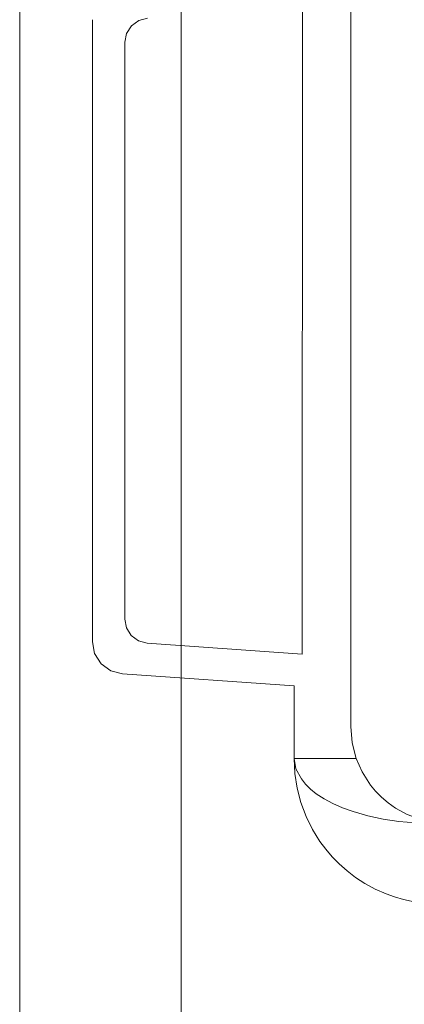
# Model space of a CAD drawing. Header units: millimetres. Extents: x 12388 to 56229, y -202 to 7369.
# Tile 44 of 88: x 20906 to 21001, y 2272 to 2516. Entities that reach past the tile are written whole.
import ezdxf

# ---------------------------------------------------------------- set-up
doc = ezdxf.new("R2010")
doc.units = ezdxf.units.MM
doc.header["$LTSCALE"] = 40
doc.layers.add('도면층1', color=1, linetype='Continuous')

# ---------------------------------------------------------------- blocks, each defined once
blk = doc.blocks.new('0088')
at = {"layer": '도면층1', "lineweight": 0}
for p, q in [((20988.15, 2340.6), (20988.22, 2536.6)), ((20976.21, 2518.72), (20976.16, 2358.48)), ((20924.21, 2515.66), (20924.16, 2361.57)), ((20932.16, 2367.17), (20932.21, 2510.06)), ((20976.16, 2358.48), (20937.74, 2361.18)), ((20931.6, 2353.59), (20974.15, 2350.6)), ((20974.15, 2350.6), (20974.15, 2332.6)), ((20974.15, 2332.6), (20989.51, 2332.6))]:
    blk.add_line(p, q, dxfattribs=at)
at = {"layer": '도면층1', "lineweight": 0, "flags": 128}
for points in [[(20932.21, 2510.06), (20932.62, 2512.26), (20933.82, 2514.16), (20935.63, 2515.48), (20937.79, 2516.05)], [(20937.74, 2361.18), (20935.57, 2361.75), (20933.77, 2363.07), (20932.58, 2364.97), (20932.16, 2367.17)], [(20924.16, 2361.57), (20924.71, 2358.64), (20926.3, 2356.12), (20928.71, 2354.35), (20931.6, 2353.59)], [(20989.52, 2332.6), (20988.49, 2336.54), (20988.15, 2340.6)], [(20974.15, 2332.6), (20974.33, 2328.94), (20974.89, 2325.31), (20975.83, 2321.71), (20977.14, 2318.23), (20978.69, 2315.08), (20980.54, 2312.11), (20982.01, 2310.14), (20983.6, 2308.27), (20985.32, 2306.52), (20987.28, 2304.78), (20989.37, 2303.19), (20991.7, 2301.68), (20994.25, 2300.29), (20996.92, 2299.11), (20999.04, 2298.35), (21001.21, 2297.72), (21003.86, 2297.14), (21006.98, 2296.73), (21010.14, 2296.59)], [(21008.45, 2316.59), (21004.21, 2316.71), (21000.12, 2317.06), (20996.18, 2317.64), (20992.39, 2318.45), (20988.74, 2319.5), (20986.13, 2320.44), (20983.74, 2321.49), (20981.58, 2322.65), (20979.64, 2323.91), (20978.18, 2325.07), (20976.95, 2326.29), (20975.93, 2327.56), (20974.59, 2330.1), (20974.15, 2332.6)], [(21012.14, 2316.59), (21008.94, 2316.8), (21005.58, 2317.5), (21002.13, 2318.78), (20999.24, 2320.36), (20997.43, 2321.63), (20995.8, 2323.02), (20994.34, 2324.51), (20993.05, 2326.06), (20990.97, 2329.3), (20989.52, 2332.6)]]:
    blk.add_lwpolyline(points, dxfattribs=at)
blk = doc.blocks.new('view dd')
at = {"linetype": 'Continuous', "lineweight": 15}
for p, q in [((20906.14, 2616.54), (20906.14, 2016.54)), ((20946.14, 2056.54), (20946.14, 2576.54))]:
    blk.add_line(p, q, dxfattribs=at)
blk.add_blockref('0088', (0, 0))

msp = doc.modelspace()

# ---------------------------------------------------------------- block references
msp.add_blockref('view dd', (0, 0))

doc.saveas('drawing.dxf')
